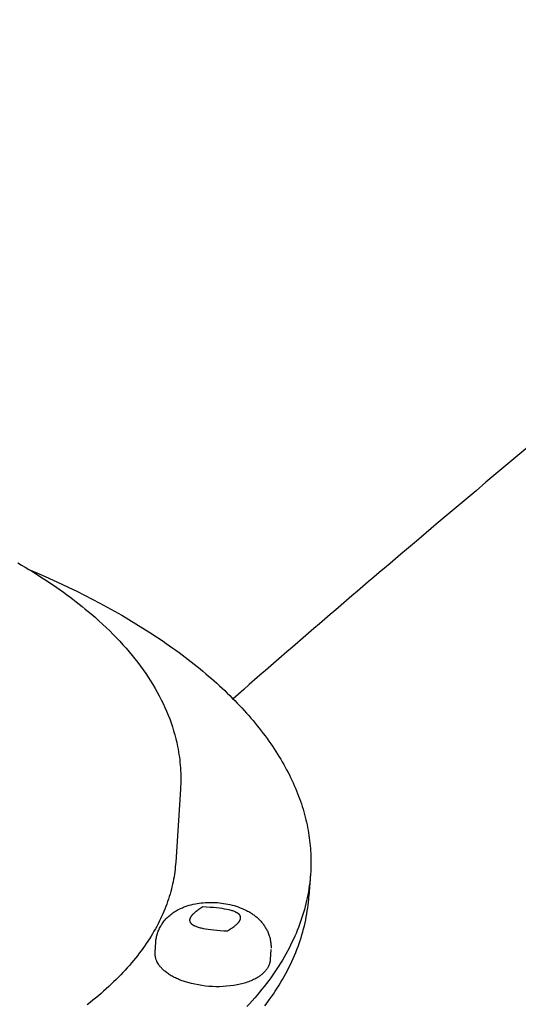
# Model space of a CAD drawing. Extents: x 4943 to 6465, y 1900 to 2987.
# Tile 23 of 25: x 6233 to 6270, y 2718 to 2791. Entities that reach past the tile are written whole.
import ezdxf

# ---------------------------------------------------------------- set-up
doc = ezdxf.new("R2010")
doc.units = 0
doc.layers.add('MAKE2D$VISIBLE$CURVAS', color=7, linetype='CONTINUOUS')

msp = doc.modelspace()

# ---------------------------------------------------------------- linework, layer by layer
at = {"layer": 'MAKE2D$VISIBLE$CURVAS', "color": 35}
for p, q in [((6244.556, 2733.59), (6244.202, 2728.147)), ((6254.279, 2727.246), (6254.163, 2725.595)), ((6242.663, 2721.42), (6242.711, 2722.155)), ((6251.322, 2721.61), (6251.271, 2720.875)), ((6242.906, 2720.53), (6242.826, 2720.671))]:
    msp.add_line(p, q, dxfattribs=at)
for points in [[(6232.397, 2750.486), (6232.675, 2750.325), (6232.951, 2750.163), (6233.224, 2750), (6233.494, 2749.836), (6233.762, 2749.67), (6234.027, 2749.503), (6234.289, 2749.335), (6234.549, 2749.166), (6234.805, 2748.996), (6235.059, 2748.824), (6235.311, 2748.652), (6235.559, 2748.478), (6235.804, 2748.303), (6236.047, 2748.127), (6236.287, 2747.95), (6236.524, 2747.771), (6236.758, 2747.592), (6236.989, 2747.411), (6237.217, 2747.229), (6237.442, 2747.046), (6237.664, 2746.862), (6237.883, 2746.677), (6238.174, 2746.425), (6238.459, 2746.171), (6238.738, 2745.916), (6239.012, 2745.659)], [(6233.216, 2750.005), (6233.828, 2749.743), (6234.435, 2749.478), (6235.037, 2749.207), (6235.632, 2748.932), (6236.222, 2748.653), (6236.806, 2748.369), (6237.384, 2748.081), (6237.955, 2747.788), (6238.519, 2747.491), (6239.076, 2747.19), (6239.626, 2746.885), (6240.169, 2746.575), (6240.703, 2746.262), (6241.231, 2745.945), (6241.749, 2745.623), (6242.26, 2745.298), (6242.762, 2744.97), (6243.256, 2744.637), (6243.499, 2744.47), (6243.74, 2744.301), (6243.979, 2744.132), (6244.216, 2743.962), (6244.45, 2743.791), (6244.682, 2743.619), (6244.912, 2743.446), (6245.139, 2743.273), (6245.364, 2743.099), (6245.586, 2742.923), (6245.806, 2742.748), (6246.023, 2742.571), (6246.238, 2742.394), (6246.45, 2742.216), (6246.66, 2742.037), (6246.868, 2741.857), (6247.072, 2741.677), (6247.275, 2741.496), (6247.474, 2741.315), (6247.671, 2741.132), (6247.865, 2740.95), (6248.057, 2740.766), (6248.246, 2740.582), (6248.432, 2740.397), (6248.615, 2740.212), (6248.796, 2740.026), (6248.974, 2739.84), (6249.149, 2739.653), (6249.322, 2739.465), (6249.492, 2739.277), (6249.658, 2739.089), (6249.822, 2738.9), (6249.984, 2738.71), (6250.142, 2738.52), (6250.298, 2738.33), (6250.45, 2738.139), (6250.6, 2737.948), (6250.747, 2737.756), (6250.891, 2737.564), (6251.032, 2737.372), (6251.17, 2737.179), (6251.305, 2736.986), (6251.438, 2736.793), (6251.567, 2736.599), (6251.693, 2736.405), (6251.817, 2736.211), (6251.937, 2736.016), (6252.055, 2735.822), (6252.169, 2735.627), (6252.281, 2735.431), (6252.389, 2735.236), (6252.495, 2735.04), (6252.598, 2734.845), (6252.697, 2734.649), (6252.794, 2734.453), (6252.887, 2734.257), (6252.978, 2734.061), (6253.066, 2733.864), (6253.15, 2733.668), (6253.232, 2733.472), (6253.31, 2733.275), (6253.386, 2733.079), (6253.459, 2732.882), (6253.528, 2732.686), (6253.595, 2732.489), (6253.658, 2732.293), (6253.719, 2732.096), (6253.777, 2731.9), (6253.831, 2731.704), (6253.883, 2731.508), (6253.932, 2731.312), (6253.977, 2731.116), (6254.02, 2730.92), (6254.06, 2730.724), (6254.097, 2730.529), (6254.13, 2730.334), (6254.161, 2730.139), (6254.189, 2729.944), (6254.214, 2729.749), (6254.237, 2729.555), (6254.256, 2729.361), (6254.272, 2729.167), (6254.286, 2728.973), (6254.296, 2728.78), (6254.304, 2728.587), (6254.309, 2728.394), (6254.311, 2728.202), (6254.31, 2728.01), (6254.307, 2727.819), (6254.3, 2727.627), (6254.291, 2727.436), (6254.279, 2727.246)], [(6239.012, 2745.659), (6239.273, 2745.406), (6239.529, 2745.151), (6239.778, 2744.895), (6240.023, 2744.636), (6240.261, 2744.376), (6240.494, 2744.114), (6240.721, 2743.85), (6240.942, 2743.585), (6241.158, 2743.317), (6241.367, 2743.049), (6241.57, 2742.778), (6241.768, 2742.506), (6241.959, 2742.232), (6242.143, 2741.956), (6242.322, 2741.679), (6242.494, 2741.401), (6242.66, 2741.121), (6242.82, 2740.84), (6242.973, 2740.557), (6243.119, 2740.273), (6243.259, 2739.987), (6243.392, 2739.7), (6243.518, 2739.412), (6243.638, 2739.123), (6243.751, 2738.832), (6243.857, 2738.54), (6243.955, 2738.247), (6244.047, 2737.953), (6244.132, 2737.657), (6244.21, 2737.361), (6244.28, 2737.064), (6244.343, 2736.765), (6244.381, 2736.568), (6244.415, 2736.371), (6244.447, 2736.173), (6244.475, 2735.975), (6244.499, 2735.777), (6244.521, 2735.579), (6244.539, 2735.38), (6244.554, 2735.182), (6244.566, 2734.983), (6244.574, 2734.784), (6244.579, 2734.586), (6244.581, 2734.387), (6244.58, 2734.188), (6244.575, 2733.988), (6244.567, 2733.789), (6244.556, 2733.59)], [(6244.202, 2728.147), (6244.189, 2727.964), (6244.172, 2727.781), (6244.152, 2727.598), (6244.129, 2727.414), (6244.103, 2727.23), (6244.074, 2727.046), (6244.041, 2726.862), (6244.005, 2726.677), (6243.966, 2726.493), (6243.923, 2726.308), (6243.877, 2726.123), (6243.828, 2725.938), (6243.776, 2725.752), (6243.72, 2725.567), (6243.66, 2725.382), (6243.598, 2725.196), (6243.531, 2725.011), (6243.462, 2724.825), (6243.389, 2724.64), (6243.312, 2724.455), (6243.232, 2724.269), (6243.149, 2724.084), (6243.062, 2723.899), (6242.972, 2723.714), (6242.878, 2723.529), (6242.78, 2723.344), (6242.679, 2723.16), (6242.575, 2722.976), (6242.467, 2722.792), (6242.355, 2722.608), (6242.24, 2722.424), (6242.121, 2722.241), (6241.999, 2722.058), (6241.873, 2721.875), (6241.744, 2721.693), (6241.611, 2721.511), (6241.475, 2721.33), (6241.335, 2721.149), (6241.191, 2720.968), (6241.044, 2720.788), (6240.894, 2720.608), (6240.74, 2720.429), (6240.582, 2720.251), (6240.421, 2720.073), (6240.257, 2719.895), (6240.088, 2719.718), (6239.917, 2719.542), (6239.742, 2719.367), (6239.563, 2719.192), (6239.381, 2719.018), (6239.196, 2718.844), (6239.007, 2718.671), (6238.814, 2718.499), (6238.619, 2718.328), (6238.419, 2718.158), (6238.217, 2717.988), (6238.011, 2717.819), (6237.802, 2717.651), (6237.589, 2717.484)], [(6254.279, 2727.246), (6254.262, 2727.027), (6254.241, 2726.808), (6254.216, 2726.588), (6254.188, 2726.368), (6254.155, 2726.148), (6254.119, 2725.927), (6254.079, 2725.706), (6254.035, 2725.485), (6253.987, 2725.264), (6253.935, 2725.042), (6253.879, 2724.821), (6253.819, 2724.599), (6253.755, 2724.377), (6253.688, 2724.155), (6253.616, 2723.933), (6253.54, 2723.71), (6253.46, 2723.488), (6253.376, 2723.266), (6253.288, 2723.044), (6253.195, 2722.822), (6253.099, 2722.6), (6252.998, 2722.377), (6252.893, 2722.156), (6252.785, 2721.934), (6252.671, 2721.712), (6252.554, 2721.491), (6252.433, 2721.27), (6252.307, 2721.049), (6252.177, 2720.828), (6252.043, 2720.607), (6251.905, 2720.387), (6251.762, 2720.168), (6251.615, 2719.948), (6251.464, 2719.729), (6251.309, 2719.511), (6251.15, 2719.292), (6250.986, 2719.075), (6250.818, 2718.858), (6250.646, 2718.641), (6250.469, 2718.425), (6250.289, 2718.209), (6250.104, 2717.994), (6249.915, 2717.78), (6249.722, 2717.567), (6249.524, 2717.354)], [(6250.871, 2717.409), (6251.035, 2717.627), (6251.194, 2717.846), (6251.349, 2718.065), (6251.5, 2718.284), (6251.647, 2718.504), (6251.789, 2718.724), (6251.928, 2718.945), (6252.062, 2719.165), (6252.192, 2719.386), (6252.317, 2719.608), (6252.439, 2719.829), (6252.556, 2720.051), (6252.669, 2720.273), (6252.778, 2720.496), (6252.882, 2720.718), (6252.983, 2720.94), (6253.079, 2721.163), (6253.172, 2721.385), (6253.26, 2721.608), (6253.344, 2721.831), (6253.424, 2722.053), (6253.5, 2722.276), (6253.572, 2722.498), (6253.639, 2722.721), (6253.703, 2722.943), (6253.763, 2723.166), (6253.819, 2723.388), (6253.871, 2723.61), (6253.919, 2723.831), (6253.963, 2724.053), (6254.003, 2724.274), (6254.039, 2724.495), (6254.072, 2724.716), (6254.1, 2724.936), (6254.125, 2725.156), (6254.146, 2725.376), (6254.163, 2725.595)], [(6242.711, 2722.155), (6242.718, 2722.241), (6242.727, 2722.326), (6242.739, 2722.41), (6242.754, 2722.494), (6242.771, 2722.577), (6242.791, 2722.66), (6242.813, 2722.742), (6242.838, 2722.823), (6242.866, 2722.903), (6242.895, 2722.982), (6242.928, 2723.061), (6242.962, 2723.138), (6242.999, 2723.214), (6243.038, 2723.29), (6243.08, 2723.364), (6243.123, 2723.437), (6243.156, 2723.489), (6243.19, 2723.54), (6243.229, 2723.596), (6243.287, 2723.675), (6243.348, 2723.752), (6243.41, 2723.826), (6243.475, 2723.899), (6243.543, 2723.969), (6243.612, 2724.036), (6243.683, 2724.102), (6243.755, 2724.165), (6243.83, 2724.226), (6243.906, 2724.285), (6243.984, 2724.342), (6244.064, 2724.397), (6244.145, 2724.449), (6244.228, 2724.499), (6244.312, 2724.547), (6244.397, 2724.594), (6244.498, 2724.645), (6244.566, 2724.677), (6244.636, 2724.709), (6244.706, 2724.739), (6244.776, 2724.768), (6244.92, 2724.823), (6245.065, 2724.873), (6245.213, 2724.919), (6245.363, 2724.959), (6245.515, 2724.996), (6245.669, 2725.028)], [(6246.235, 2724.792), (6246.076, 2724.694), (6245.93, 2724.599), (6245.862, 2724.553), (6245.798, 2724.507), (6245.737, 2724.462), (6245.68, 2724.417), (6245.627, 2724.373), (6245.576, 2724.33), (6245.53, 2724.288), (6245.486, 2724.246), (6245.466, 2724.225), (6245.447, 2724.205), (6245.428, 2724.185), (6245.41, 2724.165), (6245.394, 2724.145), (6245.378, 2724.125), (6245.363, 2724.105), (6245.348, 2724.086), (6245.335, 2724.066), (6245.323, 2724.047), (6245.311, 2724.028), (6245.301, 2724.009), (6245.291, 2723.991), (6245.282, 2723.972), (6245.278, 2723.963), (6245.274, 2723.954), (6245.27, 2723.945), (6245.266, 2723.936), (6245.263, 2723.927), (6245.26, 2723.918), (6245.257, 2723.909), (6245.255, 2723.9), (6245.252, 2723.891), (6245.25, 2723.883), (6245.248, 2723.874), (6245.246, 2723.865), (6245.245, 2723.857), (6245.244, 2723.848), (6245.243, 2723.839), (6245.242, 2723.831), (6245.241, 2723.822), (6245.241, 2723.814), (6245.24, 2723.805), (6245.24, 2723.797), (6245.241, 2723.789), (6245.241, 2723.781), (6245.242, 2723.772), (6245.243, 2723.764), (6245.244, 2723.756), (6245.245, 2723.748), (6245.247, 2723.74), (6245.248, 2723.732), (6245.25, 2723.724), (6245.253, 2723.716), (6245.255, 2723.708), (6245.258, 2723.7), (6245.261, 2723.692), (6245.264, 2723.684), (6245.267, 2723.677), (6245.27, 2723.669), (6245.274, 2723.661), (6245.278, 2723.654), (6245.282, 2723.646), (6245.287, 2723.639), (6245.291, 2723.631), (6245.296, 2723.624), (6245.301, 2723.616), (6245.306, 2723.609), (6245.312, 2723.602), (6245.318, 2723.595), (6245.324, 2723.587), (6245.33, 2723.58), (6245.336, 2723.573), (6245.343, 2723.566), (6245.35, 2723.559), (6245.357, 2723.552), (6245.364, 2723.545), (6245.371, 2723.538), (6245.387, 2723.524), (6245.403, 2723.511), (6245.421, 2723.497), (6245.439, 2723.484), (6245.458, 2723.471), (6245.478, 2723.458), (6245.499, 2723.445), (6245.52, 2723.433), (6245.543, 2723.421), (6245.566, 2723.408), (6245.591, 2723.396), (6245.616, 2723.384), (6245.642, 2723.373), (6245.697, 2723.35), (6245.755, 2723.328), (6245.817, 2723.306), (6245.882, 2723.285), (6245.951, 2723.265), (6246.024, 2723.246), (6246.099, 2723.227), (6246.262, 2723.191), (6246.438, 2723.159), (6246.628, 2723.128), (6246.833, 2723.101), (6247.051, 2723.076), (6247.283, 2723.054), (6247.53, 2723.035), (6247.79, 2723.019), (6248.065, 2723.005)], [(6245.669, 2725.028), (6245.812, 2725.054), (6245.955, 2725.076), (6246.1, 2725.094), (6246.246, 2725.109), (6246.392, 2725.121), (6246.54, 2725.129), (6246.688, 2725.134), (6246.837, 2725.135), (6246.997, 2725.133), (6247.155, 2725.127), (6247.314, 2725.117), (6247.472, 2725.103), (6247.629, 2725.085), (6247.785, 2725.063), (6247.941, 2725.038), (6248.096, 2725.009), (6248.257, 2724.974), (6248.416, 2724.936), (6248.572, 2724.893), (6248.727, 2724.846), (6248.879, 2724.795), (6249.028, 2724.739), (6249.175, 2724.68), (6249.32, 2724.615), (6249.405, 2724.575), (6249.49, 2724.532), (6249.573, 2724.488), (6249.655, 2724.443), (6249.736, 2724.395), (6249.816, 2724.346), (6249.894, 2724.295), (6249.971, 2724.242), (6250.03, 2724.2), (6250.088, 2724.158), (6250.145, 2724.113), (6250.201, 2724.068), (6250.256, 2724.022), (6250.31, 2723.975), (6250.363, 2723.926), (6250.415, 2723.876), (6250.467, 2723.826), (6250.517, 2723.774), (6250.566, 2723.721), (6250.614, 2723.666), (6250.66, 2723.611), (6250.705, 2723.555), (6250.749, 2723.498), (6250.792, 2723.439), (6250.833, 2723.38), (6250.873, 2723.319), (6250.912, 2723.258), (6250.949, 2723.195), (6250.985, 2723.132), (6251.019, 2723.067), (6251.051, 2723.002), (6251.082, 2722.935), (6251.113, 2722.864), (6251.141, 2722.793), (6251.168, 2722.721), (6251.193, 2722.648), (6251.216, 2722.575), (6251.236, 2722.5), (6251.255, 2722.425), (6251.272, 2722.35), (6251.287, 2722.272), (6251.299, 2722.194), (6251.309, 2722.116), (6251.317, 2722.037), (6251.323, 2721.959), (6251.327, 2721.88), (6251.328, 2721.801), (6251.327, 2721.722)], [(6248.065, 2723.005), (6248.225, 2723.103), (6248.37, 2723.199), (6248.438, 2723.245), (6248.502, 2723.291), (6248.563, 2723.337), (6248.62, 2723.381), (6248.673, 2723.425), (6248.723, 2723.468), (6248.77, 2723.511), (6248.813, 2723.553), (6248.833, 2723.574), (6248.852, 2723.594), (6248.871, 2723.615), (6248.888, 2723.635), (6248.905, 2723.655), (6248.921, 2723.675), (6248.936, 2723.694), (6248.95, 2723.714), (6248.963, 2723.733), (6248.976, 2723.752), (6248.987, 2723.771), (6248.998, 2723.79), (6249.007, 2723.809), (6249.012, 2723.818), (6249.016, 2723.827), (6249.02, 2723.836), (6249.024, 2723.845), (6249.028, 2723.854), (6249.031, 2723.863), (6249.034, 2723.872), (6249.037, 2723.881), (6249.04, 2723.89), (6249.043, 2723.899), (6249.045, 2723.908), (6249.047, 2723.917), (6249.049, 2723.926), (6249.051, 2723.934), (6249.052, 2723.943), (6249.053, 2723.952), (6249.054, 2723.96), (6249.055, 2723.969), (6249.056, 2723.977), (6249.056, 2723.986), (6249.056, 2723.994), (6249.056, 2724.002), (6249.056, 2724.011), (6249.056, 2724.019), (6249.055, 2724.027), (6249.054, 2724.035), (6249.053, 2724.043), (6249.051, 2724.052), (6249.05, 2724.06), (6249.048, 2724.068), (6249.046, 2724.076), (6249.044, 2724.084), (6249.041, 2724.091), (6249.038, 2724.099), (6249.036, 2724.107), (6249.032, 2724.115), (6249.029, 2724.123), (6249.026, 2724.13), (6249.022, 2724.138), (6249.018, 2724.145), (6249.014, 2724.153), (6249.009, 2724.16), (6249.004, 2724.168), (6249, 2724.175), (6248.994, 2724.183), (6248.989, 2724.19), (6248.984, 2724.197), (6248.978, 2724.205), (6248.972, 2724.212), (6248.966, 2724.219), (6248.959, 2724.226), (6248.953, 2724.233), (6248.946, 2724.24), (6248.939, 2724.247), (6248.932, 2724.254), (6248.924, 2724.261), (6248.908, 2724.275), (6248.892, 2724.288), (6248.875, 2724.302), (6248.856, 2724.315), (6248.837, 2724.328), (6248.817, 2724.341), (6248.796, 2724.353), (6248.775, 2724.366), (6248.752, 2724.378), (6248.728, 2724.39), (6248.704, 2724.402), (6248.679, 2724.414), (6248.653, 2724.426), (6248.598, 2724.449), (6248.54, 2724.471), (6248.478, 2724.492), (6248.413, 2724.513), (6248.344, 2724.533), (6248.271, 2724.552), (6248.196, 2724.571), (6248.034, 2724.606), (6247.858, 2724.639), (6247.668, 2724.669), (6247.464, 2724.696), (6247.246, 2724.721), (6247.014, 2724.743), (6246.769, 2724.762), (6246.509, 2724.778), (6246.235, 2724.792)], [(6244.61, 2719.308), (6244.434, 2719.378), (6244.348, 2719.415), (6244.264, 2719.453), (6244.181, 2719.492), (6244.101, 2719.532), (6244.021, 2719.573), (6243.944, 2719.615), (6243.868, 2719.658), (6243.794, 2719.703), (6243.722, 2719.748), (6243.652, 2719.795), (6243.583, 2719.842), (6243.517, 2719.891), (6243.452, 2719.941), (6243.39, 2719.991), (6243.344, 2720.03), (6243.3, 2720.069), (6243.257, 2720.109), (6243.216, 2720.149), (6243.172, 2720.194), (6243.129, 2720.239), (6243.088, 2720.286), (6243.048, 2720.333), (6243.01, 2720.381), (6242.974, 2720.43), (6242.939, 2720.479), (6242.906, 2720.53)], [(6251.271, 2720.875), (6251.269, 2720.85), (6251.267, 2720.826), (6251.264, 2720.801), (6251.261, 2720.777), (6251.257, 2720.753), (6251.253, 2720.729), (6251.248, 2720.705), (6251.243, 2720.681), (6251.238, 2720.658), (6251.232, 2720.634), (6251.226, 2720.611), (6251.219, 2720.587), (6251.205, 2720.541), (6251.189, 2720.495), (6251.171, 2720.449), (6251.152, 2720.404), (6251.131, 2720.359), (6251.109, 2720.315), (6251.085, 2720.272), (6251.06, 2720.229), (6251.033, 2720.187), (6251.005, 2720.145), (6250.974, 2720.102), (6250.942, 2720.06), (6250.909, 2720.019), (6250.874, 2719.978), (6250.838, 2719.939), (6250.8, 2719.9), (6250.762, 2719.861), (6250.721, 2719.824), (6250.68, 2719.787), (6250.638, 2719.75), (6250.594, 2719.715), (6250.549, 2719.68), (6250.503, 2719.646), (6250.456, 2719.613), (6250.408, 2719.581), (6250.359, 2719.549), (6250.279, 2719.5), (6250.197, 2719.452), (6250.111, 2719.407), (6250.024, 2719.363), (6249.934, 2719.321), (6249.842, 2719.28), (6249.747, 2719.242), (6249.65, 2719.205), (6249.551, 2719.169), (6249.45, 2719.136), (6249.347, 2719.104), (6249.241, 2719.074), (6249.134, 2719.046), (6249.025, 2719.019), (6248.914, 2718.994), (6248.801, 2718.971)]]:
    msp.add_lwpolyline(points, dxfattribs=at)
at = {"layer": 'MAKE2D$VISIBLE$CURVAS', "color": 39}
for centre, radius, start, end in [((7712.046, 1039.949), 2243.57, 128.69335, 130.282562), ((6891.082, 2006.137), 975.699, 130.189282, 131.193245)]:
    msp.add_arc(centre, radius, start, end, dxfattribs=at)
at = {"layer": 'MAKE2D$VISIBLE$CURVAS', "color": 35, "extrusion": (0, 0, -1)}
for centre, radius, start, end in [((-6244.14, 2721.345), 1.478, 326.54188, 2.91215), ((-6247.331, 2726.922), 8.085, 259.52626, 289.67012)]:
    msp.add_arc(centre, radius, start, end, dxfattribs=at)

doc.saveas('drawing.dxf')
